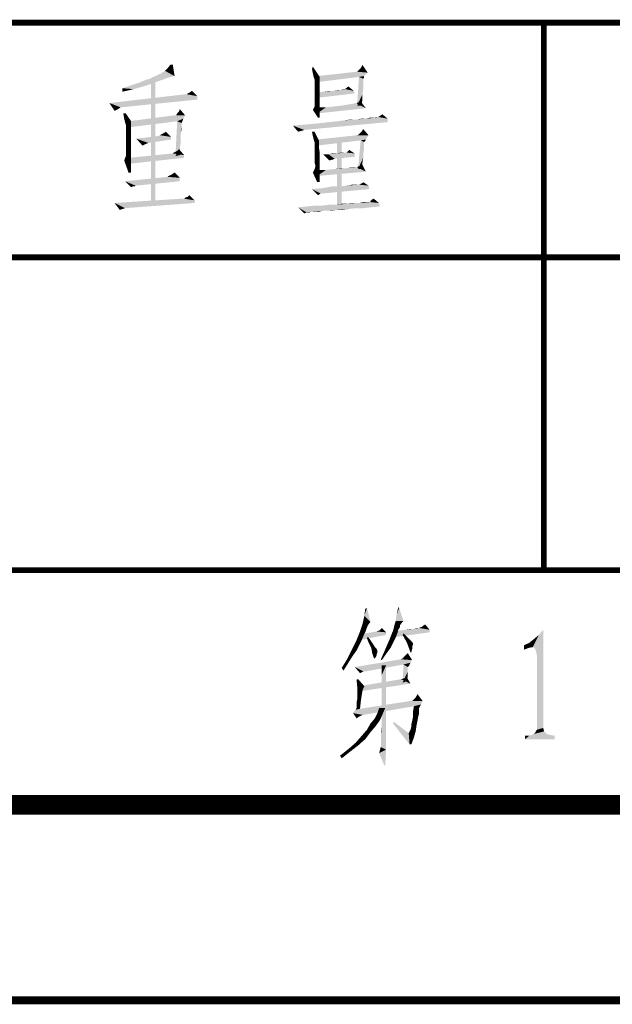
# Model space of a CAD drawing. Header units: millimetres. Extents: x 0 to 420, y 0 to 297.
# Tile 23 of 27: x 327 to 342, y 0 to 25. Entities that reach past the tile are written whole.
import ezdxf

# ---------------------------------------------------------------- set-up
doc = ezdxf.new("R2010")
doc.units = ezdxf.units.MM
doc.header["$LTSCALE"] = 23.1
doc.layers.get('0').update_dxf_attribs({"linetype": 'CONTINUOUS'})
doc.layers.add('GMA1347总成-02_DXF_FORMAT', color=7, linetype='CONTINUOUS')

msp = doc.modelspace()

# ---------------------------------------------------------------- linework, layer by layer
at = {"color": 1, "linetype": 'CONTINUOUS'}
for points in [[(330.317, 23.767), (330.384, 23.833), (330.517, 23.922)], [(330.317, 23.767), (330.517, 23.922), (330.562, 23.633)], [(330.517, 23.922), (330.384, 23.833), (330.451, 23.922)], [(335.317, 23.833), (335.362, 23.922), (335.495, 23.722)], [(330.562, 23.633), (330.073, 23.633), (330.206, 23.7)], [(330.562, 23.633), (330.206, 23.7), (330.317, 23.767)], [(334.095, 23.7), (334.073, 23.811), (334.095, 23.878)], [(334.117, 23.611), (334.095, 23.7), (334.095, 23.878)], [(334.117, 23.611), (334.095, 23.878), (334.273, 23.611)], [(335.228, 23.744), (335.495, 23.722), (334.206, 23.633)], [(335.228, 23.744), (334.206, 23.633), (335.206, 23.744)], [(335.495, 23.722), (335.451, 23.678), (334.206, 23.633)], [(334.206, 23.633), (335.451, 23.678), (335.406, 23.633)], [(335.228, 23.744), (335.273, 23.789), (335.317, 23.833)], [(335.495, 23.722), (335.228, 23.744), (335.317, 23.833)], [(329.362, 23.367), (329.495, 23.411), (329.962, 23.433)], [(329.362, 23.367), (329.962, 23.433), (329.762, 23.367)], [(329.962, 23.433), (329.495, 23.411), (329.628, 23.456)], [(330.14, 23.5), (329.628, 23.456), (329.74, 23.5)], [(329.628, 23.456), (330.14, 23.5), (329.962, 23.433)], [(330.273, 23.544), (329.74, 23.5), (329.851, 23.544)], [(329.74, 23.5), (330.273, 23.544), (330.14, 23.5)], [(329.851, 23.544), (329.94, 23.567), (330.384, 23.589)], [(329.851, 23.544), (330.384, 23.589), (330.273, 23.544)], [(330.473, 23.611), (330.384, 23.589), (329.94, 23.567)], [(330.473, 23.611), (329.94, 23.567), (330.006, 23.611)], [(329.962, 23.544), (330.073, 23.589), (330.073, 20.456)], [(330.073, 20.456), (329.962, 20.433), (329.962, 23.544)], [(330.562, 23.633), (330.006, 23.611), (330.073, 23.633)], [(330.006, 23.611), (330.562, 23.633), (330.473, 23.611)], [(334.273, 23.611), (334.14, 23.544), (334.117, 23.611)], [(334.14, 23.5), (334.14, 23.544), (334.273, 23.611)], [(334.14, 23.478), (334.14, 23.5), (334.273, 23.611)], [(334.14, 23.411), (334.14, 23.478), (334.273, 23.611)], [(334.14, 23.411), (334.273, 23.611), (334.273, 23.411)], [(335.406, 23.633), (335.273, 23.611), (334.206, 23.478)], [(335.406, 23.633), (334.206, 23.478), (334.206, 23.633)], [(335.384, 23.567), (335.228, 22.878), (335.273, 23.611)], [(335.384, 23.567), (335.384, 23.544), (335.228, 22.878)], [(335.384, 23.544), (335.384, 23.5), (335.228, 22.878)], [(335.384, 23.5), (335.384, 23.456), (335.228, 22.878)], [(335.384, 23.456), (335.384, 23.367), (335.228, 22.878)], [(335.273, 23.611), (335.406, 23.633), (335.406, 23.589)], [(335.273, 23.611), (335.406, 23.589), (335.384, 23.567)], [(330.873, 23.167), (331.14, 23.122), (328.895, 22.944)], [(330.873, 23.167), (328.895, 22.944), (330.828, 23.167)], [(329.762, 23.367), (329.228, 23.322), (329.362, 23.367)], [(329.228, 23.322), (329.762, 23.367), (329.517, 23.3)], [(329.517, 23.3), (329.228, 23.233), (329.228, 23.322)], [(330.873, 23.167), (330.895, 23.189), (330.94, 23.211)], [(331.14, 23.122), (330.873, 23.167), (330.94, 23.211)], [(330.94, 23.211), (331.006, 23.256), (331.14, 23.122)], [(334.273, 23.411), (334.14, 23.322), (334.14, 23.411)], [(334.14, 23.322), (334.273, 23.411), (334.273, 23.256)], [(334.273, 23.256), (334.14, 23.189), (334.14, 23.322)], [(334.14, 23.189), (334.273, 23.256), (334.273, 23.1)], [(334.273, 23.1), (334.14, 23.078), (334.14, 23.189)], [(334.206, 23.211), (334.362, 23.233), (335.14, 23.256)], [(334.206, 23.211), (335.14, 23.256), (335.162, 23.189)], [(335.162, 23.189), (334.206, 23.078), (334.206, 23.211)], [(334.628, 23.256), (335.14, 23.256), (334.362, 23.233)], [(334.628, 23.256), (334.362, 23.233), (334.517, 23.256)], [(334.806, 23.278), (334.628, 23.256), (334.74, 23.278)], [(335.14, 23.256), (334.628, 23.256), (334.806, 23.278)], [(334.895, 23.3), (334.917, 23.3), (334.806, 23.278)], [(334.895, 23.3), (334.806, 23.278), (334.873, 23.3)], [(335.14, 23.256), (334.806, 23.278), (334.917, 23.3)], [(334.917, 23.3), (334.94, 23.322), (335.006, 23.367)], [(334.917, 23.3), (335.006, 23.367), (335.14, 23.256)], [(335.384, 23.367), (335.384, 23.278), (335.228, 22.878)], [(335.384, 23.278), (335.362, 23.167), (335.228, 22.878)], [(335.362, 23.167), (335.362, 23.033), (335.228, 22.878)], [(331.14, 23.122), (331.14, 23.033), (328.895, 22.944)], [(328.895, 22.944), (331.14, 23.033), (329.184, 22.833)], [(329.184, 22.833), (329.028, 22.744), (328.895, 22.944)], [(334.14, 22.989), (334.14, 23.078), (334.273, 23.1)], [(334.14, 22.989), (334.273, 23.1), (334.273, 22.967)], [(334.273, 22.967), (334.14, 22.944), (334.14, 22.989)], [(334.14, 22.9), (334.14, 22.944), (334.273, 22.967)], [(334.14, 22.878), (334.14, 22.9), (334.273, 22.967)], [(334.14, 22.856), (334.14, 22.878), (334.273, 22.967)], [(334.14, 22.856), (334.273, 22.967), (334.273, 22.833)], [(334.828, 22.878), (334.962, 22.9), (335.095, 22.922)], [(335.451, 22.811), (334.828, 22.878), (335.095, 22.922)], [(335.451, 22.811), (335.095, 22.922), (335.206, 22.944)], [(335.451, 22.811), (335.206, 22.944), (335.273, 22.967)], [(335.228, 22.878), (335.362, 23.033), (335.34, 22.878)], [(335.273, 22.967), (335.317, 22.989), (335.451, 22.811)], [(329.184, 22.833), (329.117, 22.789), (329.028, 22.744)], [(329.317, 22.678), (329.273, 22.544), (329.251, 22.678)], [(329.273, 22.544), (329.317, 22.678), (329.451, 22.478)], [(330.606, 22.633), (330.628, 22.678), (330.673, 22.722)], [(330.828, 22.633), (330.606, 22.633), (330.673, 22.722)], [(330.673, 22.722), (330.695, 22.789), (330.828, 22.633)], [(334.095, 22.767), (334.117, 22.811), (334.273, 22.833)], [(334.095, 22.767), (334.273, 22.833), (334.273, 22.722)], [(334.273, 22.722), (334.228, 22.567), (334.095, 22.767)], [(334.273, 22.833), (334.117, 22.811), (334.14, 22.856)], [(334.428, 22.833), (335.451, 22.811), (334.206, 22.678)], [(334.428, 22.833), (334.206, 22.678), (334.206, 22.833)], [(334.273, 22.722), (334.273, 22.633), (334.228, 22.567)], [(335.451, 22.811), (334.428, 22.833), (334.628, 22.856)], [(335.451, 22.811), (334.628, 22.856), (334.828, 22.878)], [(329.451, 22.478), (329.295, 22.456), (329.273, 22.544)], [(329.317, 22.389), (329.295, 22.456), (329.451, 22.478)], [(329.317, 22.344), (329.317, 22.389), (329.451, 22.478)], [(329.317, 22.3), (329.317, 22.344), (329.451, 22.478)], [(329.317, 22.3), (329.451, 22.478), (329.451, 22.256)], [(330.828, 22.633), (330.784, 22.544), (329.384, 22.478)], [(330.606, 22.633), (330.828, 22.633), (329.384, 22.478)], [(330.606, 22.633), (329.384, 22.478), (330.584, 22.633)], [(330.628, 22.478), (329.384, 22.478), (330.784, 22.544)], [(330.628, 22.478), (329.384, 22.322), (329.384, 22.478)], [(330.74, 22.433), (330.584, 21.589), (330.628, 22.478)], [(330.74, 22.433), (330.74, 22.389), (330.584, 21.589)], [(330.628, 22.478), (330.784, 22.544), (330.762, 22.478)], [(330.628, 22.478), (330.762, 22.478), (330.74, 22.433)], [(333.584, 22.367), (333.851, 22.389), (336.006, 22.456)], [(333.584, 22.367), (336.006, 22.456), (333.873, 22.256)], [(333.851, 22.389), (334.095, 22.411), (336.006, 22.456)], [(334.095, 22.411), (334.317, 22.433), (336.006, 22.456)], [(334.228, 22.567), (334.273, 22.633), (334.273, 22.567)], [(336.006, 22.456), (334.317, 22.433), (334.517, 22.456)], [(334.517, 22.456), (334.717, 22.478), (336.006, 22.544)], [(334.517, 22.456), (336.006, 22.544), (336.006, 22.456)], [(334.717, 22.478), (334.895, 22.5), (336.006, 22.544)], [(334.895, 22.5), (335.206, 22.522), (336.006, 22.544)], [(335.206, 22.522), (334.895, 22.5), (335.051, 22.522)], [(335.451, 22.544), (336.006, 22.544), (335.206, 22.522)], [(335.451, 22.544), (335.206, 22.522), (335.34, 22.544)], [(335.606, 22.567), (335.673, 22.567), (335.451, 22.544)], [(335.606, 22.567), (335.451, 22.544), (335.54, 22.567)], [(336.006, 22.544), (335.451, 22.544), (335.673, 22.567)], [(335.74, 22.589), (335.762, 22.589), (335.673, 22.567)], [(335.74, 22.589), (335.673, 22.567), (335.717, 22.589)], [(336.006, 22.544), (335.673, 22.567), (335.762, 22.589)], [(336.006, 22.544), (335.762, 22.589), (335.806, 22.611)], [(335.806, 22.611), (335.873, 22.656), (336.006, 22.544)], [(329.451, 22.256), (329.317, 22.233), (329.317, 22.3)], [(329.317, 22.144), (329.317, 22.233), (329.451, 22.256)], [(329.317, 22.144), (329.451, 22.256), (329.451, 22.033)], [(330.184, 22.122), (330.228, 22.144), (330.273, 22.167)], [(330.473, 22.078), (330.184, 22.122), (330.273, 22.167)], [(330.273, 22.167), (330.34, 22.211), (330.473, 22.078)], [(330.74, 22.389), (330.74, 22.367), (330.584, 21.589)], [(330.74, 22.367), (330.74, 22.322), (330.584, 21.589)], [(330.74, 22.322), (330.717, 22.167), (330.584, 21.589)], [(330.717, 22.167), (330.717, 22.056), (330.584, 21.589)], [(330.74, 22.322), (330.74, 22.256), (330.717, 22.167)], [(333.873, 22.256), (333.717, 22.211), (333.584, 22.367)], [(333.873, 22.256), (333.806, 22.233), (333.717, 22.211)], [(334.14, 22.211), (334.095, 22.1), (334.073, 22.211)], [(334.117, 22.011), (334.095, 22.1), (334.14, 22.211)], [(334.117, 22.011), (334.14, 22.211), (334.251, 21.989)], [(335.273, 22.144), (335.295, 22.167), (335.34, 22.211)], [(335.517, 22.122), (335.273, 22.144), (335.34, 22.211)], [(335.34, 22.211), (335.384, 22.278), (335.517, 22.122)], [(329.451, 22.033), (329.317, 22.011), (329.317, 22.144)], [(329.317, 21.9), (329.317, 22.011), (329.451, 22.033)], [(329.317, 21.9), (329.451, 22.033), (329.451, 21.856)], [(330.473, 22.078), (329.584, 22.033), (330.14, 22.1)], [(329.584, 22.033), (330.473, 22.078), (330.473, 22.011)], [(329.584, 22.033), (330.473, 22.011), (329.895, 21.922)], [(329.584, 22.033), (329.895, 21.922), (329.828, 21.9)], [(329.828, 21.9), (329.74, 21.856), (329.584, 22.033)], [(330.473, 22.078), (330.14, 22.1), (330.184, 22.122)], [(330.717, 22.056), (330.717, 21.922), (330.584, 21.589)], [(330.717, 21.922), (330.695, 21.789), (330.584, 21.589)], [(334.251, 21.989), (334.14, 21.944), (334.117, 22.011)], [(334.14, 21.9), (334.14, 21.944), (334.251, 21.989)], [(334.14, 21.878), (334.14, 21.9), (334.251, 21.989)], [(334.14, 21.811), (334.14, 21.878), (334.251, 21.989)], [(334.14, 21.811), (334.251, 21.989), (334.251, 21.811)], [(335.517, 22.122), (335.473, 22.056), (334.206, 22.011)], [(335.517, 22.122), (334.206, 22.011), (335.228, 22.122)], [(334.206, 22.011), (335.473, 22.056), (335.451, 22.011)], [(335.451, 22.011), (335.317, 21.989), (334.206, 21.856)], [(335.451, 22.011), (334.206, 21.856), (334.206, 22.011)], [(334.828, 21.989), (334.717, 20.322), (334.717, 21.989)], [(334.717, 20.322), (334.828, 21.989), (334.828, 20.322)], [(335.517, 22.122), (335.228, 22.122), (335.273, 22.144)], [(335.406, 21.944), (335.251, 21.256), (335.317, 21.989)], [(335.406, 21.944), (335.406, 21.922), (335.251, 21.256)], [(335.406, 21.922), (335.406, 21.878), (335.251, 21.256)], [(335.317, 21.989), (335.451, 22.011), (335.428, 21.967)], [(335.317, 21.989), (335.428, 21.967), (335.406, 21.944)], [(329.451, 21.856), (329.317, 21.789), (329.317, 21.9)], [(329.317, 21.722), (329.317, 21.789), (329.451, 21.856)], [(329.317, 21.678), (329.317, 21.722), (329.451, 21.856)], [(329.317, 21.678), (329.451, 21.856), (329.451, 21.678)], [(329.451, 21.678), (329.317, 21.589), (329.317, 21.678)], [(329.317, 21.589), (329.451, 21.678), (329.451, 21.522)], [(330.806, 21.611), (329.406, 21.544), (330.517, 21.656)], [(330.517, 21.656), (330.54, 21.678), (330.628, 21.722)], [(330.806, 21.611), (330.517, 21.656), (330.628, 21.722)], [(330.54, 21.678), (330.584, 21.7), (330.628, 21.722)], [(330.695, 21.789), (330.695, 21.611), (330.584, 21.589)], [(330.628, 21.722), (330.673, 21.767), (330.806, 21.611)], [(334.251, 21.811), (334.14, 21.722), (334.14, 21.811)], [(334.14, 21.722), (334.251, 21.811), (334.273, 21.656)], [(334.273, 21.656), (334.14, 21.611), (334.14, 21.722)], [(334.14, 21.5), (334.14, 21.611), (334.273, 21.656)], [(334.14, 21.5), (334.273, 21.656), (334.273, 21.5)], [(334.717, 21.656), (335.162, 21.656), (334.495, 21.633)], [(334.717, 21.656), (334.495, 21.633), (334.606, 21.656)], [(334.495, 21.633), (335.162, 21.656), (335.162, 21.567)], [(334.94, 21.678), (334.962, 21.678), (334.717, 21.656)], [(334.917, 21.678), (334.94, 21.678), (334.717, 21.656)], [(334.873, 21.678), (334.917, 21.678), (334.717, 21.656)], [(334.873, 21.678), (334.717, 21.656), (334.806, 21.678)], [(335.162, 21.656), (334.717, 21.656), (334.962, 21.678)], [(335.162, 21.656), (334.962, 21.678), (334.984, 21.7)], [(334.984, 21.7), (335.028, 21.744), (335.162, 21.656)], [(335.406, 21.878), (335.406, 21.833), (335.251, 21.256)], [(335.406, 21.833), (335.406, 21.744), (335.251, 21.256)], [(335.406, 21.744), (335.384, 21.656), (335.251, 21.256)], [(335.384, 21.656), (335.384, 21.544), (335.251, 21.256)], [(329.451, 21.522), (329.273, 21.478), (329.317, 21.589)], [(329.273, 21.478), (329.451, 21.522), (329.451, 21.389)], [(329.451, 21.389), (329.384, 21.167), (329.273, 21.478)], [(330.806, 21.544), (329.384, 21.389), (329.406, 21.544)], [(329.406, 21.544), (330.806, 21.611), (330.806, 21.544)], [(334.273, 21.5), (334.14, 21.411), (334.14, 21.5)], [(334.162, 21.344), (334.14, 21.411), (334.273, 21.5)], [(334.162, 21.344), (334.273, 21.5), (334.273, 21.344)], [(334.495, 21.633), (334.517, 21.478), (334.362, 21.633)], [(334.495, 21.633), (335.162, 21.567), (334.651, 21.522)], [(334.495, 21.633), (334.651, 21.522), (334.517, 21.478)], [(334.651, 21.522), (334.606, 21.5), (334.517, 21.478)], [(335.384, 21.544), (335.362, 21.411), (335.251, 21.256)], [(335.251, 21.256), (335.362, 21.411), (335.362, 21.256)], [(329.451, 21.389), (329.451, 21.256), (329.384, 21.167)], [(329.384, 21.167), (329.451, 21.256), (329.451, 21.167)], [(330.495, 21.122), (330.562, 21.167), (330.695, 21.033)], [(334.273, 21.233), (334.095, 21.167), (334.14, 21.256)], [(334.095, 21.167), (334.273, 21.233), (334.273, 21.1)], [(334.273, 21.1), (334.206, 20.922), (334.095, 21.167)], [(334.14, 21.256), (334.162, 21.322), (334.273, 21.344)], [(334.14, 21.256), (334.273, 21.344), (334.273, 21.233)], [(334.273, 21.344), (334.162, 21.322), (334.162, 21.344)], [(334.428, 21.233), (335.451, 21.189), (334.206, 21.078)], [(334.428, 21.233), (334.206, 21.078), (334.206, 21.233)], [(334.428, 21.233), (334.651, 21.256), (334.962, 21.278)], [(335.451, 21.189), (334.428, 21.233), (334.962, 21.278)], [(334.962, 21.278), (334.651, 21.256), (334.828, 21.278)], [(335.162, 21.3), (335.228, 21.3), (334.962, 21.278)], [(335.162, 21.3), (334.962, 21.278), (335.095, 21.3)], [(335.451, 21.189), (334.962, 21.278), (335.228, 21.3)], [(335.295, 21.322), (335.228, 21.3), (335.251, 21.322)], [(335.451, 21.189), (335.228, 21.3), (335.295, 21.322)], [(335.295, 21.322), (335.362, 21.367), (335.451, 21.189)], [(330.695, 21.033), (329.295, 20.944), (330.384, 21.056)], [(329.295, 20.944), (330.695, 21.033), (330.695, 20.944)], [(329.295, 20.944), (330.695, 20.944), (329.562, 20.833)], [(329.295, 20.944), (329.562, 20.833), (329.495, 20.811)], [(329.495, 20.811), (329.451, 20.789), (329.295, 20.944)], [(329.562, 20.833), (330.695, 20.944), (329.584, 20.833)], [(330.384, 21.056), (330.451, 21.1), (330.495, 21.122)], [(330.695, 21.033), (330.384, 21.056), (330.495, 21.122)], [(330.384, 21.056), (330.406, 21.078), (330.451, 21.1)], [(334.273, 21.1), (334.273, 21.011), (334.206, 20.922)], [(334.206, 20.922), (334.273, 21.011), (334.273, 20.922)], [(335.295, 20.856), (335.317, 20.878), (335.362, 20.9)], [(335.517, 20.833), (335.295, 20.856), (335.362, 20.9)], [(335.362, 20.9), (335.384, 20.922), (335.517, 20.833)], [(329.495, 20.811), (329.562, 20.833), (329.54, 20.811)], [(334.073, 20.744), (334.34, 20.767), (335.517, 20.833)], [(334.073, 20.744), (335.517, 20.833), (335.54, 20.744)], [(334.073, 20.744), (335.54, 20.744), (334.295, 20.633)], [(334.295, 20.633), (334.228, 20.589), (334.073, 20.744)], [(334.295, 20.633), (335.54, 20.744), (334.362, 20.633)], [(334.34, 20.767), (334.806, 20.811), (335.517, 20.833)], [(334.806, 20.811), (334.34, 20.767), (334.584, 20.811)], [(335.517, 20.833), (334.806, 20.811), (334.962, 20.833)], [(335.273, 20.856), (335.295, 20.856), (334.962, 20.833)], [(335.206, 20.856), (335.273, 20.856), (334.962, 20.833)], [(335.206, 20.856), (334.962, 20.833), (335.095, 20.856)], [(335.517, 20.833), (334.962, 20.833), (335.295, 20.856)], [(335.317, 20.878), (335.295, 20.856), (335.295, 20.878)], [(330.806, 20.5), (331.073, 20.456), (329.028, 20.389)], [(330.806, 20.5), (329.028, 20.389), (330.762, 20.5)], [(329.028, 20.389), (331.073, 20.456), (331.073, 20.389)], [(330.806, 20.5), (330.828, 20.522), (330.895, 20.544)], [(331.073, 20.456), (330.806, 20.5), (330.895, 20.544)], [(330.895, 20.544), (330.94, 20.589), (331.073, 20.456)], [(335.54, 20.411), (335.562, 20.411), (335.295, 20.389)], [(335.517, 20.411), (335.54, 20.411), (335.295, 20.389)], [(335.495, 20.411), (335.517, 20.411), (335.295, 20.389)], [(335.428, 20.411), (335.495, 20.411), (335.295, 20.389)], [(335.428, 20.411), (335.295, 20.389), (335.362, 20.411)], [(335.784, 20.389), (335.295, 20.389), (335.562, 20.411)], [(335.562, 20.433), (335.584, 20.456), (335.651, 20.5)], [(335.562, 20.411), (335.562, 20.433), (335.651, 20.5)], [(335.562, 20.411), (335.651, 20.5), (335.784, 20.389)], [(335.584, 20.456), (335.606, 20.478), (335.651, 20.5)], [(329.028, 20.389), (331.073, 20.389), (329.295, 20.256)], [(329.028, 20.389), (329.295, 20.256), (329.228, 20.233)], [(329.228, 20.233), (329.162, 20.211), (329.028, 20.389)], [(335.806, 20.3), (333.717, 20.278), (333.94, 20.3)], [(333.717, 20.278), (335.806, 20.3), (335.584, 20.278)], [(333.717, 20.278), (335.584, 20.278), (335.184, 20.256)], [(333.717, 20.278), (335.184, 20.256), (334.051, 20.167)], [(333.717, 20.278), (334.051, 20.167), (333.94, 20.144)], [(333.94, 20.144), (333.873, 20.122), (333.717, 20.278)], [(333.94, 20.3), (334.34, 20.322), (335.784, 20.389)], [(333.94, 20.3), (335.784, 20.389), (335.806, 20.3)], [(334.34, 20.322), (333.94, 20.3), (334.162, 20.322)], [(333.984, 20.144), (333.94, 20.144), (334.051, 20.167)], [(333.984, 20.144), (334.051, 20.167), (334.006, 20.144)], [(335.184, 20.256), (334.34, 20.189), (334.051, 20.167)], [(334.095, 20.167), (334.051, 20.167), (334.34, 20.189)], [(334.162, 20.167), (334.095, 20.167), (334.34, 20.189)], [(334.162, 20.167), (334.34, 20.189), (334.251, 20.167)], [(334.34, 20.322), (334.695, 20.344), (335.784, 20.389)], [(334.695, 20.344), (334.34, 20.322), (334.517, 20.344)], [(335.184, 20.256), (335.006, 20.233), (334.34, 20.189)], [(335.006, 20.233), (334.695, 20.211), (334.34, 20.189)], [(334.451, 20.189), (334.34, 20.189), (334.695, 20.211)], [(334.451, 20.189), (334.695, 20.211), (334.562, 20.189)], [(334.695, 20.344), (334.962, 20.367), (335.784, 20.389)], [(334.962, 20.367), (334.695, 20.344), (334.828, 20.367)], [(334.695, 20.211), (335.006, 20.233), (334.851, 20.211)], [(335.295, 20.389), (335.784, 20.389), (334.962, 20.367)], [(335.206, 20.389), (335.295, 20.389), (334.962, 20.367)], [(335.206, 20.389), (334.962, 20.367), (335.095, 20.389)], [(335.184, 20.256), (335.584, 20.278), (335.384, 20.256)], [(335.568, 9.678), (335.368, 9.633), (335.412, 9.833)], [(335.412, 9.833), (335.434, 10.011), (335.479, 10.033)], [(335.412, 9.833), (335.479, 10.033), (335.568, 9.678)], [(336.212, 9.7), (336.234, 9.856), (336.301, 10.033)], [(336.212, 9.7), (336.301, 10.033), (336.412, 9.7)], [(336.301, 10.033), (336.234, 9.856), (336.279, 10.056)], [(335.501, 9.589), (335.301, 9.433), (335.368, 9.633)], [(335.501, 9.589), (335.457, 9.478), (335.301, 9.433)], [(335.368, 9.633), (335.568, 9.678), (335.501, 9.589)], [(336.323, 9.589), (336.168, 9.544), (336.19, 9.633)], [(336.168, 9.544), (336.323, 9.589), (336.323, 9.544)], [(336.412, 9.7), (336.368, 9.656), (336.19, 9.633)], [(336.412, 9.7), (336.19, 9.633), (336.212, 9.7)], [(336.19, 9.633), (336.368, 9.656), (336.323, 9.589)], [(336.879, 9.544), (336.901, 9.567), (336.968, 9.611)], [(336.879, 9.544), (336.968, 9.611), (337.079, 9.478)], [(336.901, 9.567), (336.923, 9.589), (336.968, 9.611)], [(335.434, 9.411), (335.212, 9.211), (335.301, 9.433)], [(335.434, 9.411), (335.39, 9.322), (335.212, 9.211)], [(335.212, 9.211), (335.39, 9.322), (335.346, 9.211)], [(335.968, 9.344), (335.279, 9.211), (335.346, 9.367)], [(335.301, 9.433), (335.457, 9.478), (335.434, 9.411)], [(335.968, 9.411), (335.346, 9.367), (335.723, 9.433)], [(335.346, 9.367), (335.968, 9.411), (335.968, 9.344)], [(335.968, 9.411), (335.723, 9.433), (335.79, 9.456)], [(335.79, 9.456), (335.857, 9.522), (335.968, 9.411)], [(336.212, 9.278), (336.057, 9.233), (336.101, 9.344)], [(336.257, 9.389), (336.101, 9.344), (336.146, 9.456)], [(336.101, 9.344), (336.257, 9.389), (336.212, 9.278)], [(337.079, 9.411), (336.123, 9.278), (336.168, 9.433)], [(336.323, 9.544), (336.279, 9.478), (336.146, 9.456)], [(336.323, 9.544), (336.146, 9.456), (336.168, 9.544)], [(336.146, 9.456), (336.279, 9.478), (336.257, 9.389)], [(336.168, 9.433), (336.323, 9.456), (337.079, 9.478)], [(336.168, 9.433), (337.079, 9.478), (337.079, 9.411)], [(337.079, 9.478), (336.323, 9.456), (336.479, 9.478)], [(336.39, 9.344), (336.412, 9.389), (336.501, 9.3)], [(336.501, 9.3), (336.501, 9.144), (336.39, 9.344)], [(336.679, 9.5), (336.479, 9.478), (336.59, 9.5)], [(337.079, 9.478), (336.479, 9.478), (336.679, 9.5)], [(336.812, 9.522), (336.679, 9.5), (336.746, 9.522)], [(337.079, 9.478), (336.679, 9.5), (336.812, 9.522)], [(336.879, 9.544), (336.812, 9.522), (336.857, 9.544)], [(337.079, 9.478), (336.812, 9.522), (336.879, 9.544)], [(339.717, 9.033), (339.873, 9.344), (339.984, 9.478)], [(339.761, 9.011), (339.717, 9.033), (339.984, 9.478)], [(339.717, 9.033), (339.739, 9.233), (339.873, 9.344)], [(339.784, 8.967), (339.761, 9.011), (339.984, 9.478)], [(339.806, 8.9), (339.784, 8.967), (339.984, 9.478)], [(339.828, 8.789), (339.806, 8.9), (339.984, 9.478)], [(339.828, 8.789), (339.984, 9.478), (339.984, 6.967)], [(335.279, 9.078), (335.212, 8.944), (335.057, 8.9)], [(335.279, 9.078), (335.057, 8.9), (335.146, 9.078)], [(335.346, 9.211), (335.146, 9.078), (335.212, 9.211)], [(335.146, 9.078), (335.346, 9.211), (335.279, 9.078)], [(335.479, 9.256), (335.501, 9.3), (335.568, 9.211)], [(335.568, 9.211), (335.523, 9.144), (335.479, 9.256)], [(335.523, 9.144), (335.568, 9.211), (335.612, 9.144)], [(335.612, 9.144), (335.59, 9.011), (335.523, 9.144)], [(335.612, 9.144), (335.657, 9.078), (335.59, 9.011)], [(335.657, 9.078), (335.679, 9.033), (335.59, 9.011)], [(336.079, 9.011), (335.923, 8.922), (335.99, 9.078)], [(336.146, 9.144), (335.99, 9.078), (336.057, 9.233)], [(335.99, 9.078), (336.146, 9.144), (336.079, 9.011)], [(336.057, 9.233), (336.212, 9.278), (336.146, 9.144)], [(336.501, 9.3), (336.59, 9.211), (336.501, 9.144)], [(336.59, 9.211), (336.634, 9.167), (336.501, 9.144)], [(336.501, 9.144), (336.634, 9.167), (336.657, 9.122)], [(336.501, 9.144), (336.657, 9.122), (336.634, 9.056)], [(336.634, 9.056), (336.59, 8.9), (336.501, 9.144)], [(336.657, 9.122), (336.657, 9.1), (336.634, 9.056)], [(339.717, 9.033), (339.495, 9.078), (339.628, 9.144)], [(339.495, 9.078), (339.717, 9.033), (339.606, 9.011)], [(339.606, 9.011), (339.495, 8.967), (339.495, 9.078)], [(339.717, 9.033), (339.628, 9.144), (339.739, 9.233)], [(335.101, 8.789), (334.968, 8.722), (335.057, 8.9)], [(335.057, 8.9), (335.212, 8.944), (335.101, 8.789)], [(335.59, 9.011), (335.679, 9.033), (335.723, 8.989)], [(335.723, 8.989), (335.612, 8.878), (335.59, 9.011)], [(335.723, 8.989), (335.746, 8.944), (335.612, 8.878)], [(335.746, 8.944), (335.746, 8.922), (335.612, 8.878)], [(335.612, 8.878), (335.746, 8.922), (335.746, 8.878)], [(335.612, 8.878), (335.746, 8.878), (335.723, 8.856)], [(335.723, 8.856), (335.657, 8.744), (335.612, 8.878)], [(335.723, 8.856), (335.723, 8.811), (335.657, 8.744)], [(335.968, 8.856), (335.834, 8.722), (335.923, 8.922)], [(335.834, 8.722), (335.968, 8.856), (335.857, 8.7)], [(335.923, 8.922), (336.079, 9.011), (335.968, 8.856)], [(336.39, 8.744), (336.412, 8.767), (336.523, 8.878)], [(336.39, 8.744), (336.523, 8.878), (336.634, 8.7)], [(336.412, 8.767), (336.457, 8.811), (336.523, 8.878)], [(336.634, 9.056), (336.634, 8.989), (336.59, 8.9)], [(336.59, 8.9), (336.634, 8.989), (336.612, 8.9)], [(334.99, 8.611), (334.834, 8.5), (334.968, 8.722)], [(334.834, 8.5), (334.99, 8.611), (334.879, 8.433)], [(334.968, 8.722), (335.101, 8.789), (334.99, 8.611)], [(336.634, 8.7), (335.168, 8.522), (336.346, 8.722)], [(336.634, 8.7), (336.59, 8.633), (335.168, 8.522)], [(336.59, 8.633), (336.412, 8.589), (335.168, 8.522)], [(335.39, 8.411), (335.168, 8.522), (336.412, 8.589)], [(335.39, 8.411), (336.412, 8.589), (335.434, 8.411)], [(335.657, 8.744), (335.723, 8.811), (335.679, 8.744)], [(335.834, 6.678), (335.857, 7.011), (335.968, 8.567)], [(335.834, 6.611), (335.834, 6.678), (335.968, 8.567)], [(335.834, 6.544), (335.834, 6.611), (335.968, 8.567)], [(335.834, 6.5), (335.834, 6.544), (335.968, 8.567)], [(335.834, 6.478), (335.834, 6.5), (335.968, 8.567)], [(335.834, 6.478), (335.968, 8.567), (335.968, 6.411)], [(335.968, 8.567), (335.857, 8.322), (335.857, 8.567)], [(335.857, 8.078), (335.857, 8.322), (335.968, 8.567)], [(335.857, 7.856), (335.857, 8.078), (335.968, 8.567)], [(335.857, 7.656), (335.857, 7.856), (335.968, 8.567)], [(335.857, 7.478), (335.857, 7.656), (335.968, 8.567)], [(335.857, 7.3), (335.857, 7.478), (335.968, 8.567)], [(335.857, 7.144), (335.857, 7.3), (335.968, 8.567)], [(335.857, 7.011), (335.857, 7.144), (335.968, 8.567)], [(336.634, 8.7), (336.346, 8.722), (336.39, 8.744)], [(336.523, 8.522), (336.39, 8.122), (336.412, 8.589)], [(336.412, 8.589), (336.59, 8.633), (336.568, 8.589)], [(336.412, 8.589), (336.568, 8.589), (336.523, 8.522)], [(336.568, 8.589), (336.546, 8.544), (336.523, 8.522)], [(339.984, 6.967), (339.828, 6.922), (339.828, 8.789)], [(335.39, 8.411), (335.301, 8.367), (335.168, 8.522)], [(336.523, 8.522), (336.523, 8.478), (336.39, 8.122)], [(336.523, 8.478), (336.523, 8.411), (336.39, 8.122)], [(336.523, 8.411), (336.523, 8.3), (336.39, 8.122)], [(335.257, 8.211), (335.234, 7.967), (335.212, 8.211)], [(335.257, 8.211), (335.412, 8.033), (335.234, 7.967)], [(336.59, 8.1), (335.279, 8.033), (336.346, 8.211)], [(335.279, 8.033), (336.59, 8.1), (335.279, 7.9)], [(336.346, 8.211), (336.412, 8.233), (336.501, 8.256)], [(336.346, 8.211), (336.501, 8.256), (336.59, 8.1)], [(336.523, 8.3), (336.501, 8.167), (336.39, 8.122)], [(335.234, 7.967), (335.412, 8.033), (335.368, 7.944)], [(335.368, 7.944), (335.234, 7.722), (335.234, 7.967)], [(335.368, 7.944), (335.346, 7.811), (335.234, 7.722)], [(335.234, 7.722), (335.346, 7.811), (335.323, 7.656)], [(336.723, 7.744), (336.768, 7.833), (336.901, 7.656)], [(335.323, 7.656), (335.212, 7.611), (335.234, 7.722)], [(335.212, 7.522), (335.212, 7.611), (335.323, 7.656)], [(335.212, 7.478), (335.212, 7.522), (335.323, 7.656)], [(335.212, 7.478), (335.323, 7.656), (335.301, 7.456)], [(336.901, 7.656), (336.857, 7.567), (335.301, 7.456)], [(336.634, 7.656), (336.901, 7.656), (335.301, 7.456)], [(336.634, 7.656), (335.301, 7.456), (336.59, 7.656)], [(336.857, 7.567), (336.679, 7.522), (335.301, 7.456)], [(336.634, 7.656), (336.679, 7.7), (336.723, 7.744)], [(336.901, 7.656), (336.634, 7.656), (336.723, 7.744)], [(336.679, 7.522), (336.857, 7.567), (336.834, 7.522)], [(335.123, 7.344), (335.168, 7.411), (336.679, 7.522)], [(335.368, 7.3), (335.123, 7.344), (336.679, 7.522)], [(335.123, 7.344), (335.368, 7.3), (335.323, 7.278)], [(335.123, 7.344), (335.323, 7.278), (335.279, 7.256)], [(335.279, 7.256), (335.212, 7.211), (335.123, 7.344)], [(335.168, 7.411), (335.19, 7.433), (336.679, 7.522)], [(335.19, 7.433), (335.301, 7.456), (336.679, 7.522)], [(335.301, 7.456), (335.19, 7.433), (335.212, 7.478)], [(335.368, 7.3), (336.679, 7.522), (335.39, 7.3)], [(335.879, 7.322), (335.679, 7.211), (335.746, 7.344)], [(335.679, 7.211), (335.879, 7.322), (335.812, 7.167)], [(335.946, 7.478), (335.746, 7.344), (335.79, 7.478)], [(335.746, 7.344), (335.946, 7.478), (335.879, 7.322)], [(336.834, 7.522), (336.812, 7.478), (336.657, 7.389)], [(336.834, 7.522), (336.657, 7.389), (336.679, 7.522)], [(336.812, 7.478), (336.812, 7.433), (336.657, 7.389)], [(336.657, 7.389), (336.812, 7.433), (336.812, 7.389)], [(336.812, 7.389), (336.812, 7.344), (336.657, 7.256)], [(336.812, 7.389), (336.657, 7.256), (336.657, 7.389)], [(336.657, 7.256), (336.812, 7.344), (336.79, 7.256)], [(335.701, 7.011), (335.479, 6.922), (335.568, 7.078)], [(335.812, 7.167), (335.568, 7.078), (335.679, 7.211)], [(335.568, 7.078), (335.812, 7.167), (335.701, 7.011)], [(336.146, 7.078), (336.168, 7.122), (336.546, 6.833)], [(336.546, 6.833), (336.568, 6.544), (336.146, 7.078)], [(336.768, 7.144), (336.612, 7.056), (336.634, 7.144)], [(336.612, 7.056), (336.768, 7.144), (336.746, 7.033)], [(336.746, 7.033), (336.612, 6.989), (336.612, 7.056)], [(336.79, 7.256), (336.634, 7.144), (336.657, 7.256)], [(336.634, 7.144), (336.79, 7.256), (336.768, 7.144)], [(335.568, 6.856), (335.346, 6.767), (335.479, 6.922)], [(335.346, 6.767), (335.568, 6.856), (335.434, 6.678)], [(335.479, 6.922), (335.701, 7.011), (335.568, 6.856)], [(335.834, 6.767), (335.834, 6.878), (335.857, 7.011)], [(335.834, 6.678), (335.834, 6.767), (335.857, 7.011)], [(336.723, 6.878), (336.546, 6.833), (336.568, 6.878)], [(336.546, 6.833), (336.723, 6.878), (336.679, 6.722)], [(336.546, 6.833), (336.679, 6.722), (336.568, 6.544)], [(336.568, 6.878), (336.59, 6.922), (336.746, 7.033)], [(336.568, 6.878), (336.746, 7.033), (336.723, 6.878)], [(336.59, 6.922), (336.612, 6.989), (336.746, 7.033)], [(340.073, 6.811), (339.695, 6.789), (339.739, 6.811)], [(339.695, 6.789), (340.073, 6.811), (340.161, 6.789)], [(339.739, 6.811), (339.761, 6.833), (340.006, 6.878)], [(339.739, 6.811), (340.006, 6.878), (340.073, 6.811)], [(339.761, 6.833), (339.784, 6.856), (340.006, 6.878)], [(340.006, 6.878), (339.784, 6.856), (339.806, 6.9)], [(339.806, 6.9), (339.828, 6.922), (339.984, 6.967)], [(339.806, 6.9), (339.984, 6.967), (340.006, 6.878)], [(335.257, 6.522), (335.012, 6.433), (335.19, 6.589)], [(335.434, 6.678), (335.19, 6.589), (335.346, 6.767)], [(335.19, 6.589), (335.434, 6.678), (335.257, 6.522)], [(336.568, 6.544), (336.679, 6.722), (336.612, 6.544)], [(339.628, 6.767), (340.273, 6.767), (339.517, 6.678)], [(339.584, 6.767), (339.628, 6.767), (339.517, 6.678)], [(339.584, 6.767), (339.517, 6.678), (339.517, 6.767)], [(339.517, 6.678), (340.273, 6.767), (340.273, 6.678)], [(340.161, 6.789), (339.628, 6.767), (339.695, 6.789)], [(339.628, 6.767), (340.161, 6.789), (340.273, 6.767)], [(335.057, 6.367), (334.79, 6.256), (335.012, 6.433)], [(334.79, 6.256), (335.057, 6.367), (334.834, 6.189)], [(335.012, 6.433), (335.257, 6.522), (335.057, 6.367)], [(335.968, 6.411), (335.79, 6.322), (335.812, 6.411)], [(335.923, 6.011), (335.79, 6.322), (335.968, 6.411)], [(335.968, 6.411), (335.812, 6.411), (335.834, 6.478)], [(335.923, 6.011), (335.968, 6.411), (335.946, 6.011)]]:
    msp.add_solid(points, dxfattribs=at)
at = {"layer": 'GMA1347总成-02_DXF_FORMAT', "color": 1, "linetype": 'CONTINUOUS'}
for points, const_width in [([(235, 25), (355, 25)], 0.15), ([(340, 11), (340, 25)], 0.15), ([(295, 19), (355, 19)], 0.15), ([(295, 11), (355, 11)], 0.15), ([(-0.1, 0), (420, 0)], 0.2)]:
    msp.add_lwpolyline(points, dxfattribs=dict(at, const_width=const_width))
at = {"layer": 'GMA1347总成-02_DXF_FORMAT', "color": 7, "linetype": 'CONTINUOUS', "const_width": 0.5}
msp.add_lwpolyline([(24.75, 5), (415.25, 5)], dxfattribs=at)

doc.saveas('drawing.dxf')
